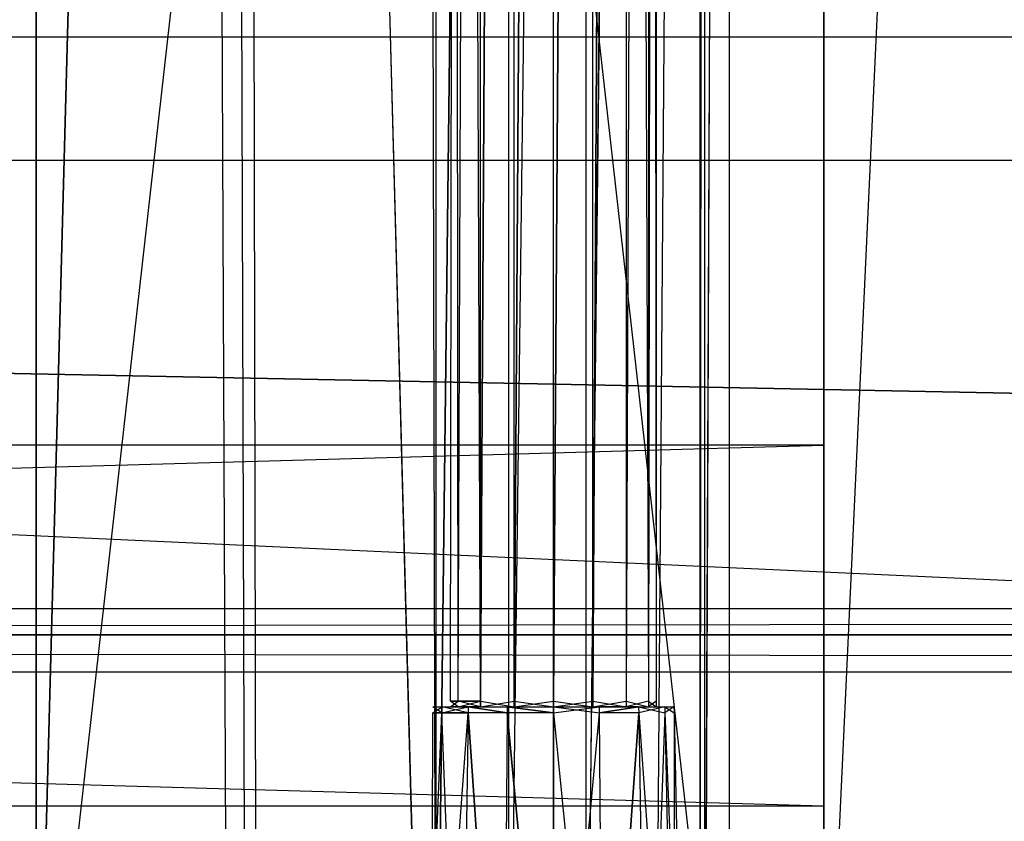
# Model space of a CAD drawing. Extents: x -1.4 to 0, y -0.5 to 0.
# Tile 18 of 49: x -0.7519 to -0.7, y -0.4598 to -0.4176. Entities that reach past the tile are written whole.
import ezdxf

# ---------------------------------------------------------------- set-up
doc = ezdxf.new("R2010")
doc.units = 0
for name, color, linetype in [('L10_DRAWERBOX_LEGATO_NOR_4_X_36', 7, 'CONTINUOUS'), ('L13_DRAWERBOX_LEGATO_NOR_1_X_58', 7, 'CONTINUOUS'), ('L17_KORPUS_LEGATO_MS_X_190__Y_4', 7, 'CONTINUOUS'), ('L18_KORPUS_LEGATO_TV_X_6715__Y_', 7, 'CONTINUOUS'), ('L19_KORPUS_LEGATO_BO_X_13620__Y', 7, 'CONTINUOUS'), ('L21_KORPUS_LEGATO_3_N_B13300___', 7, 'CONTINUOUS'), ('L24_KORPUS_LEGATO_0_N_B13300___', 7, 'CONTINUOUS'), ('L27_PLATTE_LEGATO_N_B13300__0__', 7, 'CONTINUOUS'), ('L30_DRAWERBOX_LEGATO_REL_6_X_36', 7, 'CONTINUOUS'), ('L32_DRAWERBOX_LEGATO_REL_4_X_13', 7, 'CONTINUOUS'), ('L33_DRAWERBOX_LEGATO_REL_3_X_58', 7, 'CONTINUOUS')]:
    doc.layers.add(name, color=color, linetype=linetype)

msp = doc.modelspace()

# ---------------------------------------------------------------- linework, layer by layer
at = {"layer": 'L10_DRAWERBOX_LEGATO_NOR_4_X_36', "color": 8}
for points, invisible_edges in [([(-0.750985, -0.1555, 0.382), (-0.750985, -0.4795, 0.398743), (-0.750985, -0.4795, 0.382), (-0.750985, -0.1555, 0.382)], 13), ([(-0.750985, -0.4795, 0.398743), (-0.750985, -0.1555, 0.382), (-0.750985, -0.1555, 0.398743), (-0.750985, -0.4795, 0.398743)], 14), ([(-0.7145, -0.4795, 0.382), (-0.750985, -0.1555, 0.382), (-0.750985, -0.4795, 0.382), (-0.7145, -0.4795, 0.382)], 13), ([(-0.750985, -0.1555, 0.382), (-0.7145, -0.4795, 0.382), (-0.7145, -0.1555, 0.382), (-0.750985, -0.1555, 0.382)], 14), ([(-0.742241, -0.1555, 0.405052), (-0.750985, -0.4795, 0.398743), (-0.750985, -0.1555, 0.398743), (-0.742241, -0.1555, 0.405052)], 13), ([(-0.750985, -0.4795, 0.398743), (-0.742241, -0.1555, 0.405052), (-0.742241, -0.4795, 0.405052), (-0.750985, -0.4795, 0.398743)], 14), ([(-0.742241, -0.1555, 0.405052), (-0.740933, -0.4795, 0.406719), (-0.742241, -0.4795, 0.405052), (-0.742241, -0.1555, 0.405052)], 13), ([(-0.740933, -0.4795, 0.406719), (-0.742241, -0.1555, 0.405052), (-0.740933, -0.1555, 0.406719), (-0.740933, -0.4795, 0.406719)], 14), ([(-0.740933, -0.1555, 0.406719), (-0.73997, -0.4795, 0.408607), (-0.740933, -0.4795, 0.406719), (-0.740933, -0.1555, 0.406719)], 13), ([(-0.73997, -0.4795, 0.408607), (-0.740933, -0.1555, 0.406719), (-0.73997, -0.1555, 0.408607), (-0.73997, -0.4795, 0.408607)], 14), ([(-0.73997, -0.1555, 0.408607), (-0.739389, -0.4795, 0.410646), (-0.73997, -0.4795, 0.408607), (-0.73997, -0.1555, 0.408607)], 13), ([(-0.739389, -0.4795, 0.410646), (-0.73997, -0.1555, 0.408607), (-0.739389, -0.1555, 0.410646), (-0.739389, -0.4795, 0.410646)], 14), ([(-0.739389, -0.1555, 0.410646), (-0.73068, -0.4795, 0.463598), (-0.739389, -0.4795, 0.410646), (-0.739389, -0.1555, 0.410646)], 13), ([(-0.73068, -0.4795, 0.463598), (-0.739389, -0.1555, 0.410646), (-0.73068, -0.1555, 0.463598), (-0.73068, -0.4795, 0.463598)], 14), ([(-0.73068, -0.1555, 0.463598), (-0.729928, -0.4795, 0.464666), (-0.73068, -0.4795, 0.463598), (-0.73068, -0.1555, 0.463598)], 13), ([(-0.729928, -0.4795, 0.464666), (-0.73068, -0.1555, 0.463598), (-0.729928, -0.1555, 0.464666), (-0.729928, -0.4795, 0.464666)], 14), ([(-0.726089, -0.1555, 0.465998), (-0.729928, -0.4795, 0.464666), (-0.729928, -0.1555, 0.464666), (-0.726089, -0.1555, 0.465998)], 13), ([(-0.729928, -0.4795, 0.464666), (-0.726089, -0.1555, 0.465998), (-0.726089, -0.4795, 0.465998), (-0.729928, -0.4795, 0.464666)], 14), ([(-0.722026, -0.1555, 0.465948), (-0.726089, -0.4795, 0.465998), (-0.726089, -0.1555, 0.465998), (-0.722026, -0.1555, 0.465948)], 13), ([(-0.726089, -0.4795, 0.465998), (-0.722026, -0.1555, 0.465948), (-0.722026, -0.4795, 0.465948), (-0.726089, -0.4795, 0.465998)], 14), ([(-0.71838, -0.1555, 0.464232), (-0.722026, -0.4795, 0.465948), (-0.722026, -0.1555, 0.465948), (-0.71838, -0.1555, 0.464232)], 13), ([(-0.722026, -0.4795, 0.465948), (-0.71838, -0.1555, 0.464232), (-0.71838, -0.4795, 0.464232), (-0.722026, -0.4795, 0.465948)], 14), ([(-0.71838, -0.4795, 0.464232), (-0.716033, -0.1555, 0.460955), (-0.716033, -0.4795, 0.460955), (-0.71838, -0.4795, 0.464232)], 13), ([(-0.716033, -0.1555, 0.460955), (-0.71838, -0.4795, 0.464232), (-0.71838, -0.1555, 0.464232), (-0.716033, -0.1555, 0.460955)], 14), ([(-0.716033, -0.4795, 0.460955), (-0.715786, -0.1555, 0.45758), (-0.715786, -0.4795, 0.45758), (-0.716033, -0.4795, 0.460955)], 13), ([(-0.715786, -0.1555, 0.45758), (-0.716033, -0.4795, 0.460955), (-0.716033, -0.1555, 0.460955), (-0.715786, -0.1555, 0.45758)], 14), ([(-0.715786, -0.4795, 0.45758), (-0.7145, -0.1555, 0.382), (-0.7145, -0.4795, 0.382), (-0.715786, -0.4795, 0.45758)], 13), ([(-0.7145, -0.1555, 0.382), (-0.715786, -0.4795, 0.45758), (-0.715786, -0.1555, 0.45758), (-0.7145, -0.1555, 0.382)], 14)]:
    msp.add_3dface(points, dxfattribs=dict(at, invisible_edges=invisible_edges))
at = {"layer": 'L13_DRAWERBOX_LEGATO_NOR_1_X_58', "color": 8}
for points, invisible_edges in [([(-0.750985, -0.1555, 0.382), (-1.339554, -0.4795, 0.382), (-1.339554, -0.1555, 0.382), (-0.750985, -0.1555, 0.382)], 13), ([(-1.339554, -0.4795, 0.382), (-0.750985, -0.1555, 0.382), (-0.750985, -0.4795, 0.382), (-1.339554, -0.4795, 0.382)], 14), ([(-0.750985, -0.4795, 0.398), (-1.339554, -0.1555, 0.398), (-1.339554, -0.4795, 0.398), (-0.750985, -0.4795, 0.398)], 13), ([(-1.339554, -0.1555, 0.398), (-0.750985, -0.4795, 0.398), (-0.750985, -0.1555, 0.398), (-1.339554, -0.1555, 0.398)], 14), ([(-0.750985, -0.1555, 0.382), (-0.750985, -0.4795, 0.398), (-0.750985, -0.4795, 0.382), (-0.750985, -0.1555, 0.382)], 13), ([(-0.750985, -0.4795, 0.398), (-0.750985, -0.1555, 0.382), (-0.750985, -0.1555, 0.398), (-0.750985, -0.4795, 0.398)], 14)]:
    msp.add_3dface(points, dxfattribs=dict(at, invisible_edges=invisible_edges))
at = {"layer": 'L17_KORPUS_LEGATO_MS_X_190__Y_4', "color": 8}
for points, invisible_edges in [([(-0.6905, -0.069, 0.02), (-0.7095, -0.478, 0.02), (-0.7095, -0.069, 0.02), (-0.6905, -0.069, 0.02)], 13), ([(-0.7095, -0.478, 0.02), (-0.6905, -0.069, 0.02), (-0.6905, -0.478, 0.02), (-0.7095, -0.478, 0.02)], 14), ([(-0.6905, -0.478, 0.483), (-0.7095, -0.069, 0.483), (-0.7095, -0.478, 0.483), (-0.6905, -0.478, 0.483)], 13), ([(-0.7095, -0.069, 0.483), (-0.6905, -0.478, 0.483), (-0.6905, -0.069, 0.483), (-0.7095, -0.069, 0.483)], 14), ([(-0.7095, -0.478, 0.483), (-0.7095, -0.069, 0.02), (-0.7095, -0.478, 0.02), (-0.7095, -0.478, 0.483)], 13), ([(-0.7095, -0.069, 0.02), (-0.7095, -0.478, 0.483), (-0.7095, -0.069, 0.483), (-0.7095, -0.069, 0.02)], 14)]:
    msp.add_3dface(points, dxfattribs=dict(at, invisible_edges=invisible_edges))
at = {"layer": 'L18_KORPUS_LEGATO_TV_X_6715__Y_', "color": 8}
for points, invisible_edges in [([(-1.381, -0.44, 0.37), (-0.7095, -0.44, 0.3), (-1.381, -0.44, 0.3), (-1.381, -0.44, 0.37)], 13), ([(-0.7095, -0.44, 0.3), (-1.381, -0.44, 0.37), (-0.7095, -0.44, 0.37), (-0.7095, -0.44, 0.3)], 14), ([(-0.7095, -0.44, 0.3), (-1.381, -0.459, 0.3), (-1.381, -0.44, 0.3), (-0.7095, -0.44, 0.3)], 13), ([(-1.381, -0.459, 0.3), (-0.7095, -0.44, 0.3), (-0.7095, -0.459, 0.3), (-1.381, -0.459, 0.3)], 14), ([(-0.7095, -0.459, 0.37), (-1.381, -0.44, 0.37), (-1.381, -0.459, 0.37), (-0.7095, -0.459, 0.37)], 13), ([(-1.381, -0.44, 0.37), (-0.7095, -0.459, 0.37), (-0.7095, -0.44, 0.37), (-1.381, -0.44, 0.37)], 14), ([(-0.7095, -0.44, 0.3), (-0.7095, -0.459, 0.37), (-0.7095, -0.459, 0.3), (-0.7095, -0.44, 0.3)], 13), ([(-0.7095, -0.459, 0.37), (-0.7095, -0.44, 0.3), (-0.7095, -0.44, 0.37), (-0.7095, -0.459, 0.37)], 14), ([(-0.7095, -0.459, 0.37), (-1.381, -0.459, 0.3), (-0.7095, -0.459, 0.3), (-0.7095, -0.459, 0.37)], 13), ([(-1.381, -0.459, 0.3), (-0.7095, -0.459, 0.37), (-1.381, -0.459, 0.37), (-1.381, -0.459, 0.3)], 14)]:
    msp.add_3dface(points, dxfattribs=dict(at, invisible_edges=invisible_edges))
at = {"layer": 'L19_KORPUS_LEGATO_BO_X_13620__Y', "color": 8}
for points, invisible_edges in [([(-0.019, -0.4785, 0.02), (-1.381, -0.069, 0.02), (-1.381, -0.4785, 0.02), (-0.019, -0.4785, 0.02)], 13), ([(-1.381, -0.069, 0.02), (-0.019, -0.4785, 0.02), (-0.019, -0.069, 0.02), (-1.381, -0.069, 0.02)], 14), ([(-0.019, -0.069, 0.001), (-1.381, -0.4785, 0.001), (-1.381, -0.069, 0.001), (-0.019, -0.069, 0.001)], 13), ([(-1.381, -0.4785, 0.001), (-0.019, -0.069, 0.001), (-0.019, -0.4785, 0.001), (-1.381, -0.4785, 0.001)], 14)]:
    msp.add_3dface(points, dxfattribs=dict(at, invisible_edges=invisible_edges))
at = {"layer": 'L21_KORPUS_LEGATO_3_N_B13300___', "color": 8}
for points, invisible_edges in [([(-1.381, -0.4785, 0.483), (-1.321, -0.4185, 0.483), (-0.019, -0.4785, 0.483), (-1.381, -0.4785, 0.483)], 10), ([(-0.019, -0.4785, 0.502), (-1.321, -0.4185, 0.502), (-1.381, -0.4785, 0.502), (-0.019, -0.4785, 0.502)], 13), ([(-0.019, -0.4785, 0.483), (-1.321, -0.4185, 0.483), (-0.079, -0.4185, 0.483), (-0.019, -0.4785, 0.483)], 15), ([(-1.321, -0.4185, 0.502), (-0.079, -0.4185, 0.483), (-1.321, -0.4185, 0.483), (-1.321, -0.4185, 0.502)], 13), ([(-0.079, -0.4185, 0.483), (-1.321, -0.4185, 0.502), (-0.079, -0.4185, 0.502), (-0.079, -0.4185, 0.483)], 14), ([(-1.321, -0.4185, 0.502), (-0.019, -0.4785, 0.502), (-0.079, -0.4185, 0.502), (-1.321, -0.4185, 0.502)], 14)]:
    msp.add_3dface(points, dxfattribs=dict(at, invisible_edges=invisible_edges))
at = {"layer": 'L24_KORPUS_LEGATO_0_N_B13300___', "color": 8}
for points, invisible_edges in [([(-1.325, -0.425, 0.502), (-0.05, -0.45, 0.502), (-1.35, -0.45, 0.502), (-1.325, -0.425, 0.502)], 13), ([(-0.05, -0.45, 0.512), (-1.325, -0.425, 0.512), (-1.35, -0.45, 0.512), (-0.05, -0.45, 0.512)], 13), ([(-0.05, -0.45, 0.502), (-1.325, -0.425, 0.502), (-0.075, -0.425, 0.502), (-0.05, -0.45, 0.502)], 14), ([(-1.325, -0.425, 0.512), (-0.05, -0.45, 0.512), (-0.075, -0.425, 0.512), (-1.325, -0.425, 0.512)], 14), ([(-1.325, -0.425, 0.512), (-0.075, -0.425, 0.502), (-1.325, -0.425, 0.502), (-1.325, -0.425, 0.512)], 13), ([(-0.075, -0.425, 0.502), (-1.325, -0.425, 0.512), (-0.075, -0.425, 0.512), (-0.075, -0.425, 0.502)], 14), ([(-0.05, -0.45, 0.512), (-1.35, -0.45, 0.502), (-0.05, -0.45, 0.502), (-0.05, -0.45, 0.512)], 13), ([(-1.35, -0.45, 0.502), (-0.05, -0.45, 0.512), (-1.35, -0.45, 0.512), (-1.35, -0.45, 0.502)], 14)]:
    msp.add_3dface(points, dxfattribs=dict(at, invisible_edges=invisible_edges))
at = {"layer": 'L27_PLATTE_LEGATO_N_B13300__0__', "color": 8}
for points, invisible_edges in [([(-0.00192, -0.498375, 0.55), (-1.398322, -0.220523, 0.55), (-1.398322, -0.498375, 0.55), (-0.00192, -0.498375, 0.55)], 13), ([(-1.398322, -0.220523, 0.55), (-0.00192, -0.498375, 0.55), (-0.385557, -0.305801, 0.55), (-1.398322, -0.220523, 0.55)], 10), ([(-0.44173, -0.220523, 0.512), (-1.348577, -0.448631, 0.512), (-1.348577, -0.220523, 0.512), (-0.44173, -0.220523, 0.512)], 13), ([(-1.348577, -0.448631, 0.512), (-0.44173, -0.220523, 0.512), (-0.439972, -0.238373, 0.512), (-1.348577, -0.448631, 0.512)], 10), ([(-1.348577, -0.448631, 0.512), (-0.439972, -0.238373, 0.512), (-0.434765, -0.255537, 0.512), (-1.348577, -0.448631, 0.512)], 13), ([(-1.348577, -0.448631, 0.512), (-0.434765, -0.255537, 0.512), (-0.42631, -0.271355, 0.512), (-1.348577, -0.448631, 0.512)], 10), ([(-1.348577, -0.448631, 0.512), (-0.42631, -0.271355, 0.512), (-0.414931, -0.28522, 0.512), (-1.348577, -0.448631, 0.512)], 13), ([(-1.348577, -0.448631, 0.512), (-0.414931, -0.28522, 0.512), (-0.401066, -0.296599, 0.512), (-1.348577, -0.448631, 0.512)], 10), ([(-1.348577, -0.448631, 0.512), (-0.401066, -0.296599, 0.512), (-0.385248, -0.305054, 0.512), (-1.348577, -0.448631, 0.512)], 13), ([(-1.348577, -0.448631, 0.512), (-0.385248, -0.305054, 0.512), (-0.051665, -0.448631, 0.512), (-1.348577, -0.448631, 0.512)], 10), ([(-0.051665, -0.448631, 0.512), (-1.348577, -0.450256, 0.512), (-1.348577, -0.448631, 0.512), (-0.051665, -0.448631, 0.512)], 13), ([(-1.348577, -0.450256, 0.512), (-0.051665, -0.448631, 0.512), (-0.051665, -0.450256, 0.512), (-1.348577, -0.450256, 0.512)], 14), ([(-1.348577, -0.450256, 0.512), (-0.049961, -0.451959, 0.513069), (-1.350281, -0.451959, 0.513069), (-1.348577, -0.450256, 0.512)], 13), ([(-0.049961, -0.451959, 0.513069), (-1.348577, -0.450256, 0.512), (-0.051665, -0.450256, 0.512), (-0.049961, -0.451959, 0.513069)], 14), ([(-1.350281, -0.451959, 0.513069), (-0.002934, -0.498987, 0.542564), (-1.397308, -0.498987, 0.542564), (-1.350281, -0.451959, 0.513069)], 13), ([(-0.002934, -0.498987, 0.542564), (-1.350281, -0.451959, 0.513069), (-0.049961, -0.451959, 0.513069), (-0.002934, -0.498987, 0.542564)], 14)]:
    msp.add_3dface(points, dxfattribs=dict(at, invisible_edges=invisible_edges))
at = {"layer": 'L30_DRAWERBOX_LEGATO_REL_6_X_36', "color": 8}
for points, invisible_edges in [([(-0.750985, -0.156, 0.032), (-0.750985, -0.48, 0.048743), (-0.750985, -0.48, 0.032), (-0.750985, -0.156, 0.032)], 13), ([(-0.750985, -0.48, 0.048743), (-0.750985, -0.156, 0.032), (-0.750985, -0.156, 0.048743), (-0.750985, -0.48, 0.048743)], 14), ([(-0.750985, -0.48, 0.032), (-0.7145, -0.156, 0.032), (-0.750985, -0.156, 0.032), (-0.750985, -0.48, 0.032)], 13), ([(-0.7145, -0.156, 0.032), (-0.750985, -0.48, 0.032), (-0.7145, -0.48, 0.032), (-0.7145, -0.156, 0.032)], 14), ([(-0.742241, -0.156, 0.055052), (-0.750985, -0.48, 0.048743), (-0.750985, -0.156, 0.048743), (-0.742241, -0.156, 0.055052)], 13), ([(-0.750985, -0.48, 0.048743), (-0.742241, -0.156, 0.055052), (-0.742241, -0.48, 0.055052), (-0.750985, -0.48, 0.048743)], 14), ([(-0.742241, -0.156, 0.055052), (-0.740933, -0.48, 0.056719), (-0.742241, -0.48, 0.055052), (-0.742241, -0.156, 0.055052)], 13), ([(-0.740933, -0.48, 0.056719), (-0.742241, -0.156, 0.055052), (-0.740933, -0.156, 0.056719), (-0.740933, -0.48, 0.056719)], 14), ([(-0.740933, -0.156, 0.056719), (-0.73997, -0.48, 0.058607), (-0.740933, -0.48, 0.056719), (-0.740933, -0.156, 0.056719)], 13), ([(-0.73997, -0.48, 0.058607), (-0.740933, -0.156, 0.056719), (-0.73997, -0.156, 0.058607), (-0.73997, -0.48, 0.058607)], 14), ([(-0.73997, -0.156, 0.058607), (-0.739389, -0.48, 0.060646), (-0.73997, -0.48, 0.058607), (-0.73997, -0.156, 0.058607)], 13), ([(-0.739389, -0.48, 0.060646), (-0.73997, -0.156, 0.058607), (-0.739389, -0.156, 0.060646), (-0.739389, -0.48, 0.060646)], 14), ([(-0.739389, -0.156, 0.060646), (-0.73068, -0.48, 0.113598), (-0.739389, -0.48, 0.060646), (-0.739389, -0.156, 0.060646)], 13), ([(-0.73068, -0.48, 0.113598), (-0.739389, -0.156, 0.060646), (-0.73068, -0.156, 0.113598), (-0.73068, -0.48, 0.113598)], 14), ([(-0.73068, -0.156, 0.113598), (-0.729928, -0.48, 0.114666), (-0.73068, -0.48, 0.113598), (-0.73068, -0.156, 0.113598)], 13), ([(-0.729928, -0.48, 0.114666), (-0.73068, -0.156, 0.113598), (-0.729928, -0.156, 0.114666), (-0.729928, -0.48, 0.114666)], 14), ([(-0.726089, -0.156, 0.115998), (-0.729928, -0.48, 0.114666), (-0.729928, -0.156, 0.114666), (-0.726089, -0.156, 0.115998)], 13), ([(-0.729928, -0.48, 0.114666), (-0.726089, -0.156, 0.115998), (-0.726089, -0.48, 0.115998), (-0.729928, -0.48, 0.114666)], 14), ([(-0.722026, -0.156, 0.115948), (-0.726089, -0.48, 0.115998), (-0.726089, -0.156, 0.115998), (-0.722026, -0.156, 0.115948)], 13), ([(-0.726089, -0.48, 0.115998), (-0.722026, -0.156, 0.115948), (-0.722026, -0.48, 0.115948), (-0.726089, -0.48, 0.115998)], 14), ([(-0.71838, -0.156, 0.114232), (-0.722026, -0.48, 0.115948), (-0.722026, -0.156, 0.115948), (-0.71838, -0.156, 0.114232)], 13), ([(-0.722026, -0.48, 0.115948), (-0.71838, -0.156, 0.114232), (-0.71838, -0.48, 0.114232), (-0.722026, -0.48, 0.115948)], 14), ([(-0.71838, -0.48, 0.114232), (-0.716033, -0.156, 0.110955), (-0.716033, -0.48, 0.110955), (-0.71838, -0.48, 0.114232)], 13), ([(-0.716033, -0.156, 0.110955), (-0.71838, -0.48, 0.114232), (-0.71838, -0.156, 0.114232), (-0.716033, -0.156, 0.110955)], 14), ([(-0.716033, -0.48, 0.110955), (-0.715786, -0.156, 0.10758), (-0.715786, -0.48, 0.10758), (-0.716033, -0.48, 0.110955)], 13), ([(-0.715786, -0.156, 0.10758), (-0.716033, -0.48, 0.110955), (-0.716033, -0.156, 0.110955), (-0.715786, -0.156, 0.10758)], 14), ([(-0.715786, -0.48, 0.10758), (-0.7145, -0.156, 0.032), (-0.7145, -0.48, 0.032), (-0.715786, -0.48, 0.10758)], 13), ([(-0.7145, -0.156, 0.032), (-0.715786, -0.48, 0.10758), (-0.715786, -0.156, 0.10758), (-0.7145, -0.156, 0.032)], 14)]:
    msp.add_3dface(points, dxfattribs=dict(at, invisible_edges=invisible_edges))
at = {"layer": 'L32_DRAWERBOX_LEGATO_REL_4_X_13', "color": 8}
for points, invisible_edges in [([(-0.728757, -0.143525, 0.164526), (-0.72917, -0.453487, 0.1666), (-0.728757, -0.453487, 0.164526), (-0.728757, -0.143525, 0.164526)], 13), ([(-0.72917, -0.453487, 0.1666), (-0.728757, -0.143525, 0.164526), (-0.72917, -0.143525, 0.1666), (-0.72917, -0.453487, 0.1666)], 14), ([(-0.72917, -0.143525, 0.1666), (-0.728757, -0.453487, 0.168674), (-0.72917, -0.453487, 0.1666), (-0.72917, -0.143525, 0.1666)], 13), ([(-0.728757, -0.453487, 0.168674), (-0.72917, -0.143525, 0.1666), (-0.728757, -0.143525, 0.168674), (-0.728757, -0.453487, 0.168674)], 14), ([(-0.727582, -0.143525, 0.162768), (-0.728757, -0.453487, 0.164526), (-0.727582, -0.453487, 0.162768), (-0.727582, -0.143525, 0.162768)], 13), ([(-0.728757, -0.453487, 0.164526), (-0.727582, -0.143525, 0.162768), (-0.728757, -0.143525, 0.164526), (-0.728757, -0.453487, 0.164526)], 14), ([(-0.728757, -0.143525, 0.168674), (-0.727582, -0.453487, 0.170432), (-0.728757, -0.453487, 0.168674), (-0.728757, -0.143525, 0.168674)], 13), ([(-0.727582, -0.453487, 0.170432), (-0.728757, -0.143525, 0.168674), (-0.727582, -0.143525, 0.170432), (-0.727582, -0.453487, 0.170432)], 14), ([(-0.727582, -0.453487, 0.162768), (-0.725824, -0.143525, 0.161593), (-0.727582, -0.143525, 0.162768), (-0.727582, -0.453487, 0.162768)], 13), ([(-0.725824, -0.143525, 0.161593), (-0.727582, -0.453487, 0.162768), (-0.725824, -0.453487, 0.161593), (-0.725824, -0.143525, 0.161593)], 14), ([(-0.725824, -0.143525, 0.171607), (-0.727582, -0.453487, 0.170432), (-0.727582, -0.143525, 0.170432), (-0.725824, -0.143525, 0.171607)], 13), ([(-0.727582, -0.453487, 0.170432), (-0.725824, -0.143525, 0.171607), (-0.725824, -0.453487, 0.171607), (-0.727582, -0.453487, 0.170432)], 14), ([(-0.725824, -0.453487, 0.161593), (-0.72375, -0.143525, 0.161181), (-0.725824, -0.143525, 0.161593), (-0.725824, -0.453487, 0.161593)], 13), ([(-0.72375, -0.143525, 0.161181), (-0.725824, -0.453487, 0.161593), (-0.72375, -0.453487, 0.161181), (-0.72375, -0.143525, 0.161181)], 14), ([(-0.72375, -0.143525, 0.172019), (-0.725824, -0.453487, 0.171607), (-0.725824, -0.143525, 0.171607), (-0.72375, -0.143525, 0.172019)], 13), ([(-0.725824, -0.453487, 0.171607), (-0.72375, -0.143525, 0.172019), (-0.72375, -0.453487, 0.172019), (-0.725824, -0.453487, 0.171607)], 14), ([(-0.721676, -0.143525, 0.171607), (-0.72375, -0.453487, 0.172019), (-0.72375, -0.143525, 0.172019), (-0.721676, -0.143525, 0.171607)], 13), ([(-0.72375, -0.453487, 0.172019), (-0.721676, -0.143525, 0.171607), (-0.721676, -0.453487, 0.171607), (-0.72375, -0.453487, 0.172019)], 14), ([(-0.72375, -0.453487, 0.161181), (-0.721676, -0.143525, 0.161593), (-0.72375, -0.143525, 0.161181), (-0.72375, -0.453487, 0.161181)], 13), ([(-0.721676, -0.143525, 0.161593), (-0.72375, -0.453487, 0.161181), (-0.721676, -0.453487, 0.161593), (-0.721676, -0.143525, 0.161593)], 14), ([(-0.719918, -0.143525, 0.170432), (-0.721676, -0.453487, 0.171607), (-0.721676, -0.143525, 0.171607), (-0.719918, -0.143525, 0.170432)], 13), ([(-0.721676, -0.453487, 0.171607), (-0.719918, -0.143525, 0.170432), (-0.719918, -0.453487, 0.170432), (-0.721676, -0.453487, 0.171607)], 14), ([(-0.721676, -0.453487, 0.161593), (-0.719918, -0.143525, 0.162768), (-0.721676, -0.143525, 0.161593), (-0.721676, -0.453487, 0.161593)], 13), ([(-0.719918, -0.143525, 0.162768), (-0.721676, -0.453487, 0.161593), (-0.719918, -0.453487, 0.162768), (-0.719918, -0.143525, 0.162768)], 14), ([(-0.719918, -0.453487, 0.170432), (-0.718743, -0.143525, 0.168674), (-0.718743, -0.453487, 0.168674), (-0.719918, -0.453487, 0.170432)], 13), ([(-0.718743, -0.143525, 0.168674), (-0.719918, -0.453487, 0.170432), (-0.719918, -0.143525, 0.170432), (-0.718743, -0.143525, 0.168674)], 14), ([(-0.718743, -0.453487, 0.164526), (-0.719918, -0.143525, 0.162768), (-0.719918, -0.453487, 0.162768), (-0.718743, -0.453487, 0.164526)], 13), ([(-0.719918, -0.143525, 0.162768), (-0.718743, -0.453487, 0.164526), (-0.718743, -0.143525, 0.164526), (-0.719918, -0.143525, 0.162768)], 14), ([(-0.718743, -0.453487, 0.168674), (-0.718331, -0.143525, 0.1666), (-0.718331, -0.453487, 0.1666), (-0.718743, -0.453487, 0.168674)], 13), ([(-0.718331, -0.143525, 0.1666), (-0.718743, -0.453487, 0.168674), (-0.718743, -0.143525, 0.168674), (-0.718331, -0.143525, 0.1666)], 14), ([(-0.718331, -0.453487, 0.1666), (-0.718743, -0.143525, 0.164526), (-0.718743, -0.453487, 0.164526), (-0.718331, -0.453487, 0.1666)], 13), ([(-0.718743, -0.143525, 0.164526), (-0.718331, -0.453487, 0.1666), (-0.718331, -0.143525, 0.1666), (-0.718743, -0.143525, 0.164526)], 14), ([(-0.72917, -0.453487, 0.1666), (-0.728757, -0.4538, 0.168674), (-0.72917, -0.4538, 0.1666), (-0.72917, -0.453487, 0.1666)], 13), ([(-0.728757, -0.4538, 0.168674), (-0.72917, -0.453487, 0.1666), (-0.728757, -0.453487, 0.168674), (-0.728757, -0.4538, 0.168674)], 14), ([(-0.728757, -0.453487, 0.164526), (-0.72917, -0.4538, 0.1666), (-0.728757, -0.4538, 0.164526), (-0.728757, -0.453487, 0.164526)], 13), ([(-0.72917, -0.4538, 0.1666), (-0.728757, -0.453487, 0.164526), (-0.72917, -0.453487, 0.1666), (-0.72917, -0.4538, 0.1666)], 14), ([(-0.728757, -0.453487, 0.168674), (-0.727582, -0.4538, 0.170432), (-0.728757, -0.4538, 0.168674), (-0.728757, -0.453487, 0.168674)], 13), ([(-0.727582, -0.4538, 0.170432), (-0.728757, -0.453487, 0.168674), (-0.727582, -0.453487, 0.170432), (-0.727582, -0.4538, 0.170432)], 14), ([(-0.727582, -0.453487, 0.162768), (-0.728757, -0.4538, 0.164526), (-0.727582, -0.4538, 0.162768), (-0.727582, -0.453487, 0.162768)], 13), ([(-0.728757, -0.4538, 0.164526), (-0.727582, -0.453487, 0.162768), (-0.728757, -0.453487, 0.164526), (-0.728757, -0.4538, 0.164526)], 14), ([(-0.725824, -0.453487, 0.171607), (-0.727582, -0.4538, 0.170432), (-0.727582, -0.453487, 0.170432), (-0.725824, -0.453487, 0.171607)], 13), ([(-0.727582, -0.4538, 0.170432), (-0.725824, -0.453487, 0.171607), (-0.725824, -0.4538, 0.171607), (-0.727582, -0.4538, 0.170432)], 14), ([(-0.725824, -0.4538, 0.161593), (-0.727582, -0.453487, 0.162768), (-0.727582, -0.4538, 0.162768), (-0.725824, -0.4538, 0.161593)], 13), ([(-0.727582, -0.453487, 0.162768), (-0.725824, -0.4538, 0.161593), (-0.725824, -0.453487, 0.161593), (-0.727582, -0.453487, 0.162768)], 14), ([(-0.72375, -0.453487, 0.172019), (-0.725824, -0.4538, 0.171607), (-0.725824, -0.453487, 0.171607), (-0.72375, -0.453487, 0.172019)], 13), ([(-0.725824, -0.4538, 0.171607), (-0.72375, -0.453487, 0.172019), (-0.72375, -0.4538, 0.172019), (-0.725824, -0.4538, 0.171607)], 14), ([(-0.72375, -0.4538, 0.161181), (-0.725824, -0.453487, 0.161593), (-0.725824, -0.4538, 0.161593), (-0.72375, -0.4538, 0.161181)], 13), ([(-0.725824, -0.453487, 0.161593), (-0.72375, -0.4538, 0.161181), (-0.72375, -0.453487, 0.161181), (-0.725824, -0.453487, 0.161593)], 14), ([(-0.721676, -0.4538, 0.161593), (-0.72375, -0.453487, 0.161181), (-0.72375, -0.4538, 0.161181), (-0.721676, -0.4538, 0.161593)], 13), ([(-0.72375, -0.453487, 0.161181), (-0.721676, -0.4538, 0.161593), (-0.721676, -0.453487, 0.161593), (-0.72375, -0.453487, 0.161181)], 14), ([(-0.721676, -0.453487, 0.171607), (-0.72375, -0.4538, 0.172019), (-0.72375, -0.453487, 0.172019), (-0.721676, -0.453487, 0.171607)], 13), ([(-0.72375, -0.4538, 0.172019), (-0.721676, -0.453487, 0.171607), (-0.721676, -0.4538, 0.171607), (-0.72375, -0.4538, 0.172019)], 14), ([(-0.719918, -0.4538, 0.162768), (-0.721676, -0.453487, 0.161593), (-0.721676, -0.4538, 0.161593), (-0.719918, -0.4538, 0.162768)], 13), ([(-0.721676, -0.453487, 0.161593), (-0.719918, -0.4538, 0.162768), (-0.719918, -0.453487, 0.162768), (-0.721676, -0.453487, 0.161593)], 14), ([(-0.719918, -0.453487, 0.170432), (-0.721676, -0.4538, 0.171607), (-0.721676, -0.453487, 0.171607), (-0.719918, -0.453487, 0.170432)], 13), ([(-0.721676, -0.4538, 0.171607), (-0.719918, -0.453487, 0.170432), (-0.719918, -0.4538, 0.170432), (-0.721676, -0.4538, 0.171607)], 14), ([(-0.718743, -0.4538, 0.164526), (-0.719918, -0.453487, 0.162768), (-0.719918, -0.4538, 0.162768), (-0.718743, -0.4538, 0.164526)], 13), ([(-0.719918, -0.453487, 0.162768), (-0.718743, -0.4538, 0.164526), (-0.718743, -0.453487, 0.164526), (-0.719918, -0.453487, 0.162768)], 14), ([(-0.719918, -0.4538, 0.170432), (-0.718743, -0.453487, 0.168674), (-0.718743, -0.4538, 0.168674), (-0.719918, -0.4538, 0.170432)], 13), ([(-0.718743, -0.453487, 0.168674), (-0.719918, -0.4538, 0.170432), (-0.719918, -0.453487, 0.170432), (-0.718743, -0.453487, 0.168674)], 14), ([(-0.718331, -0.4538, 0.1666), (-0.718743, -0.453487, 0.164526), (-0.718743, -0.4538, 0.164526), (-0.718331, -0.4538, 0.1666)], 13), ([(-0.718743, -0.453487, 0.164526), (-0.718331, -0.4538, 0.1666), (-0.718331, -0.453487, 0.1666), (-0.718743, -0.453487, 0.164526)], 14), ([(-0.718743, -0.4538, 0.168674), (-0.718331, -0.453487, 0.1666), (-0.718331, -0.4538, 0.1666), (-0.718743, -0.4538, 0.168674)], 13), ([(-0.718331, -0.453487, 0.1666), (-0.718743, -0.4538, 0.168674), (-0.718743, -0.453487, 0.168674), (-0.718331, -0.453487, 0.1666)], 14), ([(-0.730104, -0.454106, 0.1666), (-0.730159, -0.4803, 0.169255), (-0.730688, -0.4803, 0.1666), (-0.730104, -0.454106, 0.1666)], 13), ([(-0.72962, -0.454106, 0.164169), (-0.730688, -0.4803, 0.1666), (-0.730159, -0.4803, 0.163945), (-0.72962, -0.454106, 0.164169)], 13), ([(-0.730688, -0.4803, 0.1666), (-0.72962, -0.454106, 0.164169), (-0.730104, -0.454106, 0.1666), (-0.730688, -0.4803, 0.1666)], 14), ([(-0.72962, -0.454106, 0.169031), (-0.728656, -0.4803, 0.171505), (-0.730159, -0.4803, 0.169255), (-0.72962, -0.454106, 0.169031)], 13), ([(-0.730159, -0.4803, 0.169255), (-0.730104, -0.454106, 0.1666), (-0.72962, -0.454106, 0.169031), (-0.730159, -0.4803, 0.169255)], 14), ([(-0.728243, -0.454106, 0.162107), (-0.730159, -0.4803, 0.163945), (-0.728656, -0.4803, 0.161695), (-0.728243, -0.454106, 0.162107)], 13), ([(-0.730159, -0.4803, 0.163945), (-0.728243, -0.454106, 0.162107), (-0.72962, -0.454106, 0.164169), (-0.730159, -0.4803, 0.163945)], 14), ([(-0.729614, -0.4538, 0.164171), (-0.730104, -0.454106, 0.1666), (-0.72962, -0.454106, 0.164169), (-0.729614, -0.4538, 0.164171)], 13), ([(-0.730104, -0.454106, 0.1666), (-0.729614, -0.4538, 0.164171), (-0.730097, -0.4538, 0.1666), (-0.730104, -0.454106, 0.1666)], 14), ([(-0.730097, -0.4538, 0.1666), (-0.72962, -0.454106, 0.169031), (-0.730104, -0.454106, 0.1666), (-0.730097, -0.4538, 0.1666)], 13), ([(-0.728757, -0.4538, 0.164526), (-0.730097, -0.4538, 0.1666), (-0.729614, -0.4538, 0.164171), (-0.728757, -0.4538, 0.164526)], 13), ([(-0.730097, -0.4538, 0.1666), (-0.728757, -0.4538, 0.164526), (-0.72917, -0.4538, 0.1666), (-0.730097, -0.4538, 0.1666)], 14), ([(-0.728757, -0.4538, 0.168674), (-0.730097, -0.4538, 0.1666), (-0.72917, -0.4538, 0.1666), (-0.728757, -0.4538, 0.168674)], 13), ([(-0.730097, -0.4538, 0.1666), (-0.728757, -0.4538, 0.168674), (-0.729614, -0.4538, 0.169029), (-0.730097, -0.4538, 0.1666)], 14), ([(-0.72962, -0.454106, 0.169031), (-0.730097, -0.4538, 0.1666), (-0.729614, -0.4538, 0.169029), (-0.72962, -0.454106, 0.169031)], 14), ([(-0.728238, -0.4538, 0.162112), (-0.72962, -0.454106, 0.164169), (-0.728243, -0.454106, 0.162107), (-0.728238, -0.4538, 0.162112)], 13), ([(-0.72962, -0.454106, 0.164169), (-0.728238, -0.4538, 0.162112), (-0.729614, -0.4538, 0.164171), (-0.72962, -0.454106, 0.164169)], 14), ([(-0.729614, -0.4538, 0.169029), (-0.728243, -0.454106, 0.171093), (-0.72962, -0.454106, 0.169031), (-0.729614, -0.4538, 0.169029)], 13), ([(-0.728656, -0.4803, 0.171505), (-0.72962, -0.454106, 0.169031), (-0.728243, -0.454106, 0.171093), (-0.728656, -0.4803, 0.171505)], 14), ([(-0.727582, -0.4538, 0.162768), (-0.729614, -0.4538, 0.164171), (-0.728238, -0.4538, 0.162112), (-0.727582, -0.4538, 0.162768)], 13), ([(-0.729614, -0.4538, 0.164171), (-0.727582, -0.4538, 0.162768), (-0.728757, -0.4538, 0.164526), (-0.729614, -0.4538, 0.164171)], 14), ([(-0.727582, -0.4538, 0.170432), (-0.729614, -0.4538, 0.169029), (-0.728757, -0.4538, 0.168674), (-0.727582, -0.4538, 0.170432)], 13), ([(-0.729614, -0.4538, 0.169029), (-0.727582, -0.4538, 0.170432), (-0.728238, -0.4538, 0.171088), (-0.729614, -0.4538, 0.169029)], 14), ([(-0.728243, -0.454106, 0.171093), (-0.729614, -0.4538, 0.169029), (-0.728238, -0.4538, 0.171088), (-0.728243, -0.454106, 0.171093)], 14), ([(-0.726405, -0.4803, 0.160191), (-0.728243, -0.454106, 0.162107), (-0.728656, -0.4803, 0.161695), (-0.726405, -0.4803, 0.160191)], 13), ([(-0.728243, -0.454106, 0.171093), (-0.726405, -0.4803, 0.173009), (-0.728656, -0.4803, 0.171505), (-0.728243, -0.454106, 0.171093)], 13), ([(-0.728238, -0.4538, 0.171088), (-0.726182, -0.454106, 0.17247), (-0.728243, -0.454106, 0.171093), (-0.728238, -0.4538, 0.171088)], 13), ([(-0.726182, -0.454106, 0.16073), (-0.728238, -0.4538, 0.162112), (-0.728243, -0.454106, 0.162107), (-0.726182, -0.454106, 0.16073)], 13), ([(-0.728243, -0.454106, 0.162107), (-0.726405, -0.4803, 0.160191), (-0.726182, -0.454106, 0.16073), (-0.728243, -0.454106, 0.162107)], 14), ([(-0.726405, -0.4803, 0.173009), (-0.728243, -0.454106, 0.171093), (-0.726182, -0.454106, 0.17247), (-0.726405, -0.4803, 0.173009)], 14), ([(-0.725824, -0.4538, 0.161593), (-0.728238, -0.4538, 0.162112), (-0.726179, -0.4538, 0.160736), (-0.725824, -0.4538, 0.161593)], 13), ([(-0.728238, -0.4538, 0.162112), (-0.725824, -0.4538, 0.161593), (-0.727582, -0.4538, 0.162768), (-0.728238, -0.4538, 0.162112)], 14), ([(-0.725824, -0.4538, 0.171607), (-0.728238, -0.4538, 0.171088), (-0.727582, -0.4538, 0.170432), (-0.725824, -0.4538, 0.171607)], 13), ([(-0.728238, -0.4538, 0.171088), (-0.725824, -0.4538, 0.171607), (-0.726179, -0.4538, 0.172464), (-0.728238, -0.4538, 0.171088)], 14), ([(-0.726182, -0.454106, 0.17247), (-0.728238, -0.4538, 0.171088), (-0.726179, -0.4538, 0.172464), (-0.726182, -0.454106, 0.17247)], 14), ([(-0.728238, -0.4538, 0.162112), (-0.726182, -0.454106, 0.16073), (-0.726179, -0.4538, 0.160736), (-0.728238, -0.4538, 0.162112)], 14), ([(-0.72375, -0.4803, 0.159663), (-0.726182, -0.454106, 0.16073), (-0.726405, -0.4803, 0.160191), (-0.72375, -0.4803, 0.159663)], 13), ([(-0.726182, -0.454106, 0.17247), (-0.72375, -0.4803, 0.173537), (-0.726405, -0.4803, 0.173009), (-0.726182, -0.454106, 0.17247)], 13), ([(-0.726179, -0.4538, 0.172464), (-0.72375, -0.454106, 0.172953), (-0.726182, -0.454106, 0.17247), (-0.726179, -0.4538, 0.172464)], 13), ([(-0.72375, -0.454106, 0.160247), (-0.726179, -0.4538, 0.160736), (-0.726182, -0.454106, 0.16073), (-0.72375, -0.454106, 0.160247)], 13), ([(-0.726182, -0.454106, 0.16073), (-0.72375, -0.4803, 0.159663), (-0.72375, -0.454106, 0.160247), (-0.726182, -0.454106, 0.16073)], 14), ([(-0.72375, -0.4803, 0.173537), (-0.726182, -0.454106, 0.17247), (-0.72375, -0.454106, 0.172953), (-0.72375, -0.4803, 0.173537)], 14), ([(-0.72375, -0.4538, 0.161181), (-0.726179, -0.4538, 0.160736), (-0.72375, -0.4538, 0.160253), (-0.72375, -0.4538, 0.161181)], 13), ([(-0.726179, -0.4538, 0.160736), (-0.72375, -0.4538, 0.161181), (-0.725824, -0.4538, 0.161593), (-0.726179, -0.4538, 0.160736)], 14), ([(-0.72375, -0.4538, 0.172019), (-0.726179, -0.4538, 0.172464), (-0.725824, -0.4538, 0.171607), (-0.72375, -0.4538, 0.172019)], 13), ([(-0.726179, -0.4538, 0.172464), (-0.72375, -0.4538, 0.172019), (-0.72375, -0.4538, 0.172947), (-0.726179, -0.4538, 0.172464)], 14), ([(-0.72375, -0.454106, 0.172953), (-0.726179, -0.4538, 0.172464), (-0.72375, -0.4538, 0.172947), (-0.72375, -0.454106, 0.172953)], 14), ([(-0.726179, -0.4538, 0.160736), (-0.72375, -0.454106, 0.160247), (-0.72375, -0.4538, 0.160253), (-0.726179, -0.4538, 0.160736)], 14), ([(-0.721321, -0.4538, 0.160736), (-0.72375, -0.4538, 0.161181), (-0.72375, -0.4538, 0.160253), (-0.721321, -0.4538, 0.160736)], 13), ([(-0.72375, -0.4538, 0.161181), (-0.721321, -0.4538, 0.160736), (-0.721676, -0.4538, 0.161593), (-0.72375, -0.4538, 0.161181)], 14), ([(-0.721321, -0.4538, 0.172464), (-0.72375, -0.4538, 0.172019), (-0.721676, -0.4538, 0.171607), (-0.721321, -0.4538, 0.172464)], 13), ([(-0.72375, -0.4538, 0.172019), (-0.721321, -0.4538, 0.172464), (-0.72375, -0.4538, 0.172947), (-0.72375, -0.4538, 0.172019)], 14), ([(-0.721321, -0.4538, 0.172464), (-0.72375, -0.454106, 0.172953), (-0.72375, -0.4538, 0.172947), (-0.721321, -0.4538, 0.172464)], 13), ([(-0.72375, -0.454106, 0.172953), (-0.721321, -0.4538, 0.172464), (-0.721319, -0.454106, 0.17247), (-0.72375, -0.454106, 0.172953)], 14), ([(-0.721319, -0.454106, 0.16073), (-0.72375, -0.4538, 0.160253), (-0.72375, -0.454106, 0.160247), (-0.721319, -0.454106, 0.16073)], 13), ([(-0.72375, -0.4538, 0.160253), (-0.721319, -0.454106, 0.16073), (-0.721321, -0.4538, 0.160736), (-0.72375, -0.4538, 0.160253)], 14), ([(-0.721095, -0.4803, 0.160191), (-0.72375, -0.454106, 0.160247), (-0.72375, -0.4803, 0.159663), (-0.721095, -0.4803, 0.160191)], 13), ([(-0.72375, -0.454106, 0.160247), (-0.721095, -0.4803, 0.160191), (-0.721319, -0.454106, 0.16073), (-0.72375, -0.454106, 0.160247)], 14), ([(-0.721319, -0.454106, 0.17247), (-0.72375, -0.4803, 0.173537), (-0.72375, -0.454106, 0.172953), (-0.721319, -0.454106, 0.17247)], 13), ([(-0.72375, -0.4803, 0.173537), (-0.721319, -0.454106, 0.17247), (-0.721095, -0.4803, 0.173009), (-0.72375, -0.4803, 0.173537)], 14), ([(-0.719262, -0.4538, 0.171088), (-0.721676, -0.4538, 0.171607), (-0.719918, -0.4538, 0.170432), (-0.719262, -0.4538, 0.171088)], 13), ([(-0.721676, -0.4538, 0.171607), (-0.719262, -0.4538, 0.171088), (-0.721321, -0.4538, 0.172464), (-0.721676, -0.4538, 0.171607)], 14), ([(-0.719262, -0.4538, 0.162112), (-0.721676, -0.4538, 0.161593), (-0.721321, -0.4538, 0.160736), (-0.719262, -0.4538, 0.162112)], 13), ([(-0.721676, -0.4538, 0.161593), (-0.719262, -0.4538, 0.162112), (-0.719918, -0.4538, 0.162768), (-0.721676, -0.4538, 0.161593)], 14), ([(-0.721319, -0.454106, 0.16073), (-0.719262, -0.4538, 0.162112), (-0.721321, -0.4538, 0.160736), (-0.721319, -0.454106, 0.16073)], 13), ([(-0.719262, -0.4538, 0.171088), (-0.721319, -0.454106, 0.17247), (-0.721321, -0.4538, 0.172464), (-0.719262, -0.4538, 0.171088)], 13), ([(-0.719262, -0.4538, 0.162112), (-0.721319, -0.454106, 0.16073), (-0.719258, -0.454106, 0.162107), (-0.719262, -0.4538, 0.162112)], 14), ([(-0.721319, -0.454106, 0.17247), (-0.719262, -0.4538, 0.171088), (-0.719258, -0.454106, 0.171093), (-0.721319, -0.454106, 0.17247)], 14), ([(-0.719258, -0.454106, 0.171093), (-0.721095, -0.4803, 0.173009), (-0.721319, -0.454106, 0.17247), (-0.719258, -0.454106, 0.171093)], 13), ([(-0.721095, -0.4803, 0.160191), (-0.719258, -0.454106, 0.162107), (-0.721319, -0.454106, 0.16073), (-0.721095, -0.4803, 0.160191)], 13), ([(-0.721095, -0.4803, 0.173009), (-0.719258, -0.454106, 0.171093), (-0.718845, -0.4803, 0.171505), (-0.721095, -0.4803, 0.173009)], 14), ([(-0.719258, -0.454106, 0.162107), (-0.721095, -0.4803, 0.160191), (-0.718845, -0.4803, 0.161695), (-0.719258, -0.454106, 0.162107)], 14), ([(-0.717887, -0.4538, 0.169029), (-0.719918, -0.4538, 0.170432), (-0.718743, -0.4538, 0.168674), (-0.717887, -0.4538, 0.169029)], 13), ([(-0.719918, -0.4538, 0.170432), (-0.717887, -0.4538, 0.169029), (-0.719262, -0.4538, 0.171088), (-0.719918, -0.4538, 0.170432)], 14), ([(-0.717887, -0.4538, 0.164171), (-0.719918, -0.4538, 0.162768), (-0.719262, -0.4538, 0.162112), (-0.717887, -0.4538, 0.164171)], 13), ([(-0.719918, -0.4538, 0.162768), (-0.717887, -0.4538, 0.164171), (-0.718743, -0.4538, 0.164526), (-0.719918, -0.4538, 0.162768)], 14), ([(-0.71788, -0.454106, 0.164169), (-0.719262, -0.4538, 0.162112), (-0.719258, -0.454106, 0.162107), (-0.71788, -0.454106, 0.164169)], 13), ([(-0.719262, -0.4538, 0.162112), (-0.71788, -0.454106, 0.164169), (-0.717887, -0.4538, 0.164171), (-0.719262, -0.4538, 0.162112)], 14), ([(-0.717887, -0.4538, 0.169029), (-0.719258, -0.454106, 0.171093), (-0.719262, -0.4538, 0.171088), (-0.717887, -0.4538, 0.169029)], 14), ([(-0.719258, -0.454106, 0.171093), (-0.717887, -0.4538, 0.169029), (-0.71788, -0.454106, 0.169031), (-0.719258, -0.454106, 0.171093)], 13), ([(-0.71788, -0.454106, 0.169031), (-0.718845, -0.4803, 0.171505), (-0.719258, -0.454106, 0.171093), (-0.71788, -0.454106, 0.169031)], 14), ([(-0.717341, -0.4803, 0.163945), (-0.719258, -0.454106, 0.162107), (-0.718845, -0.4803, 0.161695), (-0.717341, -0.4803, 0.163945)], 13), ([(-0.719258, -0.454106, 0.162107), (-0.717341, -0.4803, 0.163945), (-0.71788, -0.454106, 0.164169), (-0.719258, -0.454106, 0.162107)], 14), ([(-0.718845, -0.4803, 0.171505), (-0.71788, -0.454106, 0.169031), (-0.717341, -0.4803, 0.169255), (-0.718845, -0.4803, 0.171505)], 13), ([(-0.717404, -0.4538, 0.1666), (-0.718743, -0.4538, 0.164526), (-0.717887, -0.4538, 0.164171), (-0.717404, -0.4538, 0.1666)], 13), ([(-0.718743, -0.4538, 0.164526), (-0.717404, -0.4538, 0.1666), (-0.718331, -0.4538, 0.1666), (-0.718743, -0.4538, 0.164526)], 14), ([(-0.718331, -0.4538, 0.1666), (-0.717887, -0.4538, 0.169029), (-0.718743, -0.4538, 0.168674), (-0.718331, -0.4538, 0.1666)], 14), ([(-0.717887, -0.4538, 0.169029), (-0.718331, -0.4538, 0.1666), (-0.717404, -0.4538, 0.1666), (-0.717887, -0.4538, 0.169029)], 13), ([(-0.717397, -0.454106, 0.1666), (-0.717887, -0.4538, 0.164171), (-0.71788, -0.454106, 0.164169), (-0.717397, -0.454106, 0.1666)], 13), ([(-0.717887, -0.4538, 0.164171), (-0.717397, -0.454106, 0.1666), (-0.717404, -0.4538, 0.1666), (-0.717887, -0.4538, 0.164171)], 14), ([(-0.717404, -0.4538, 0.1666), (-0.71788, -0.454106, 0.169031), (-0.717887, -0.4538, 0.169029), (-0.717404, -0.4538, 0.1666)], 14), ([(-0.71788, -0.454106, 0.169031), (-0.717404, -0.4538, 0.1666), (-0.717397, -0.454106, 0.1666), (-0.71788, -0.454106, 0.169031)], 13), ([(-0.717397, -0.454106, 0.1666), (-0.717341, -0.4803, 0.169255), (-0.71788, -0.454106, 0.169031), (-0.717397, -0.454106, 0.1666)], 14), ([(-0.716813, -0.4803, 0.1666), (-0.71788, -0.454106, 0.164169), (-0.717341, -0.4803, 0.163945), (-0.716813, -0.4803, 0.1666)], 13), ([(-0.71788, -0.454106, 0.164169), (-0.716813, -0.4803, 0.1666), (-0.717397, -0.454106, 0.1666), (-0.71788, -0.454106, 0.164169)], 14), ([(-0.717341, -0.4803, 0.169255), (-0.717397, -0.454106, 0.1666), (-0.716813, -0.4803, 0.1666), (-0.717341, -0.4803, 0.169255)], 13)]:
    msp.add_3dface(points, dxfattribs=dict(at, invisible_edges=invisible_edges))
at = {"layer": 'L33_DRAWERBOX_LEGATO_REL_3_X_58', "color": 8}
for points, invisible_edges in [([(-1.339515, -0.48, 0.048), (-0.750985, -0.156, 0.048), (-1.339515, -0.156, 0.048), (-1.339515, -0.48, 0.048)], 13), ([(-0.750985, -0.156, 0.048), (-1.339515, -0.48, 0.048), (-0.750985, -0.48, 0.048), (-0.750985, -0.156, 0.048)], 14), ([(-0.750985, -0.156, 0.032), (-1.339515, -0.48, 0.032), (-1.339515, -0.156, 0.032), (-0.750985, -0.156, 0.032)], 13), ([(-1.339515, -0.48, 0.032), (-0.750985, -0.156, 0.032), (-0.750985, -0.48, 0.032), (-1.339515, -0.48, 0.032)], 14), ([(-0.750985, -0.156, 0.032), (-0.750985, -0.48, 0.048), (-0.750985, -0.48, 0.032), (-0.750985, -0.156, 0.032)], 13), ([(-0.750985, -0.48, 0.048), (-0.750985, -0.156, 0.032), (-0.750985, -0.156, 0.048), (-0.750985, -0.48, 0.048)], 14)]:
    msp.add_3dface(points, dxfattribs=dict(at, invisible_edges=invisible_edges))

doc.saveas('drawing.dxf')
